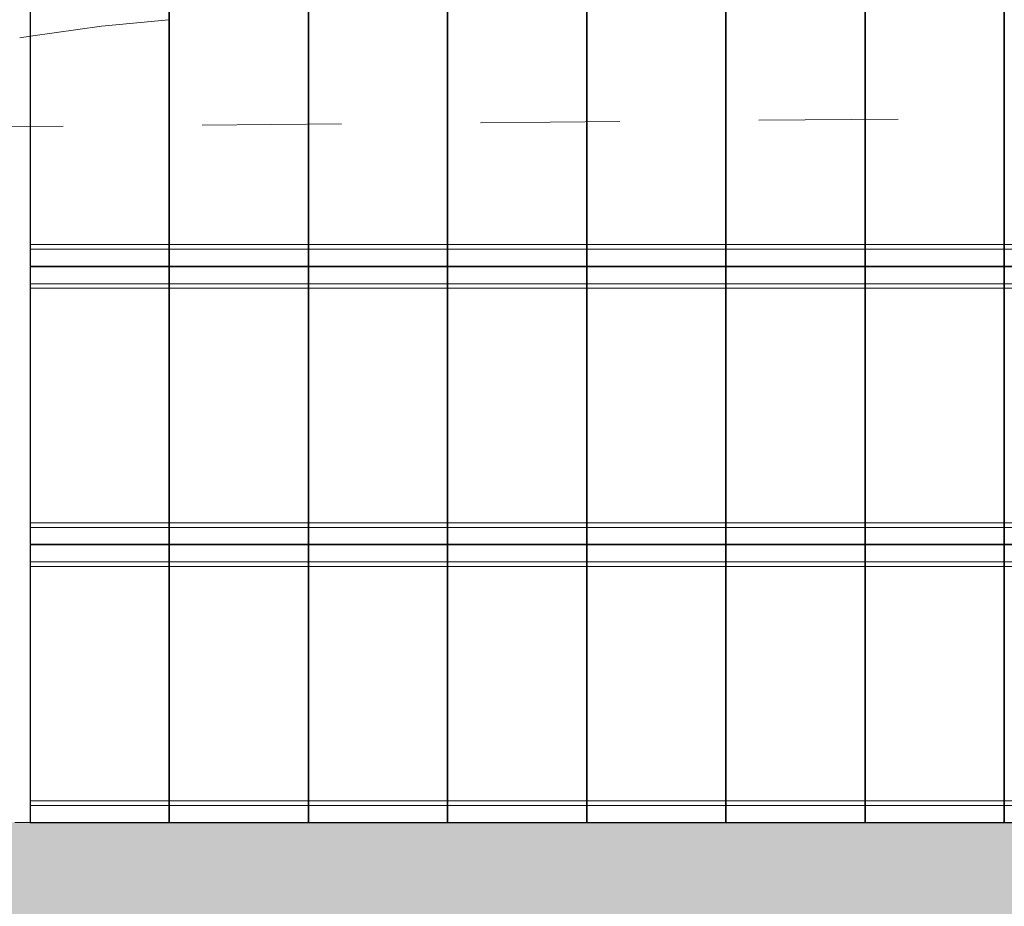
# Model space of a CAD drawing. Header units: metres. Extents: x -373759 to -373409, y 810976 to 811228.
# Tile 6 of 153: x -373684.46 to -373677.38, y 811109.28 to 811115.66. Entities that reach past the tile are written whole.
import ezdxf

# ---------------------------------------------------------------- set-up
doc = ezdxf.new("R2010")
doc.units = ezdxf.units.M
doc.header["$XCLIPFRAME"] = 2
doc.linetypes.add('TRAÇO 1mm', pattern=[2, 1, -1])
for name, color, linetype, lineweight, true_color in [('A-DETL', 7, 'Continuous', 5, 0x00a600), ('BASE ALAMEDA JULIO MULLER 1_explodidoR01_dwg', 7, 'Continuous', 5, 0x767676), ('Curva_Intermediária', 7, 'Continuous', 9, 0x656565)]:
    doc.layers.add(name, color=color, linetype=linetype, lineweight=lineweight, true_color=true_color)
for name, color, linetype, lineweight in [('A-FLOR', 7, 'Continuous', 5), ('A-FLOR-PATT', 7, 'Continuous', 5), ('A-GENM', 7, 'Continuous', 5)]:
    doc.layers.add(name, color=color, linetype=linetype, lineweight=lineweight)
picture_1 = doc.add_image_def('image1.jpg', size_in_pixel=(999, 584))

# ---------------------------------------------------------------- blocks, each defined once
blk = doc.blocks.new('BASE ALAMEDA JULIO MULLER 1_explodidoR01_dwg-478056-PISTA INFERIOR PARTE 1')
at = {"layer": 'Curva_Intermediária', "color": 9, "lineweight": 5, "true_color": 0xc0c0c0}
blk.add_line((-56439.3, 905960.4), (-56514.4, 905970.5), dxfattribs=at)
at = {"layer": 'Curva_Intermediária', "color": 9, "lineweight": 5, "true_color": 0xc0c0c0, "flags": 128}
blk.add_lwpolyline([(-55447.3, 905802.4), (-55926.5, 905891.2), (-56436.8, 905960)], dxfattribs=at)
blk = doc.blocks.new('_EST_ PLACA PISO ESTRUTURAL MEIO - _EST_ PLACA PISO ESTRUTURAL MEIO-3577490-PISTA INFERIOR PARTE 1')
at = {"layer": 'A-GENM', "color": 253, "true_color": 0xaaaaaa}
for p, q in [((-1000, 500), (-1000, -500)), ((-997.5, 500), (997.5, 500)), ((-875.8, 500), (-997.5, 500)), ((997.5, 497.5), (-997.5, 497.5)), ((-997.5, 497.5), (997.5, 497.5)), ((-997.5, 497.5), (-997.5, -497.5)), ((-997.5, 497.5), (-997.5, -497.5)), ((-997.5, -497.5), (-997.5, 497.5)), ((-997.5, 497.5), (-997.5, -497.5)), ((-842.5, 500), (-875.8, 500)), ((-875.8, 497.5), (-875.8, -497.5)), ((842.5, 500), (-842.5, 500)), ((-842.5, -497.5), (-842.5, 497.5)), ((875.8, 500), (842.5, 500)), ((842.5, 497.5), (842.5, -497.5)), ((997.5, 500), (875.8, 500)), ((875.8, 497.5), (875.8, -497.5)), ((997.5, -497.5), (997.5, 497.5)), ((997.5, 497.5), (997.5, -497.5)), ((997.5, 497.5), (997.5, -497.5)), ((997.5, 497.5), (997.5, -497.5)), ((1000, 500), (1000, -500)), ((997.5, -497.5), (-997.5, -497.5)), ((-997.5, -497.5), (997.5, -497.5)), ((-997.5, -500), (-875.8, -500)), ((997.5, -500), (-997.5, -500)), ((-875.8, -500), (-842.5, -500)), ((-842.5, -500), (842.5, -500)), ((842.5, -500), (875.8, -500)), ((875.8, -500), (997.5, -500))]:
    blk.add_line(p, q, dxfattribs=at)
blk = doc.blocks.new('_EST_ PLACA PISO ESTRUTURAL MEIO - _EST_ PLACA PISO ESTRUTURAL MEIO-V3-PISTA INFERIOR PARTE 1')
at = {"layer": 'A-GENM', "color": 253, "true_color": 0xaaaaaa}
for p, q in [((-1000, 500), (-1000, -500)), ((-997.5, 500), (997.5, 500)), ((-875.8, 500), (-997.5, 500)), ((997.5, 497.5), (-997.5, 497.5)), ((-997.5, 497.5), (997.5, 497.5)), ((-997.5, 497.5), (-997.5, -497.5)), ((-997.5, 497.5), (-997.5, -497.5)), ((-997.5, -497.5), (-997.5, 497.5)), ((-997.5, 497.5), (-997.5, -497.5)), ((-842.5, 500), (-875.8, 500)), ((-875.8, 497.5), (-875.8, -497.5)), ((842.5, 500), (-842.5, 500)), ((-842.5, -497.5), (-842.5, 497.5)), ((875.8, 500), (842.5, 500)), ((842.5, 497.5), (842.5, -497.5)), ((997.5, 500), (875.8, 500)), ((875.8, 497.5), (875.8, -497.5)), ((997.5, -497.5), (997.5, 497.5)), ((997.5, 497.5), (997.5, -497.5)), ((997.5, 497.5), (997.5, -497.5)), ((997.5, 497.5), (997.5, -497.5)), ((1000, 500), (1000, -500)), ((997.5, -497.5), (-997.5, -497.5)), ((-997.5, -497.5), (997.5, -497.5)), ((-997.5, -500), (-875.8, -500)), ((997.5, -500), (-997.5, -500)), ((-875.8, -500), (-842.5, -500)), ((-842.5, -500), (842.5, -500)), ((842.5, -500), (875.8, -500)), ((875.8, -500), (997.5, -500))]:
    blk.add_line(p, q, dxfattribs=at)
blk = doc.blocks.new('_EST_ PLACA PISO ESTRUTURAL MEIO - _EST_ PLACA PISO ESTRUTURAL MEIO-V4-PISTA INFERIOR PARTE 1')
at = {"layer": 'A-GENM', "color": 253, "true_color": 0xaaaaaa}
for p, q in [((-1000, 500), (-1000, -500)), ((-997.5, 500), (997.5, 500)), ((-875.8, 500), (-997.5, 500)), ((997.5, 497.5), (-997.5, 497.5)), ((-997.5, 497.5), (997.5, 497.5)), ((-997.5, 497.5), (-997.5, -497.5)), ((-997.5, 497.5), (-997.5, -497.5)), ((-997.5, -497.5), (-997.5, 497.5)), ((-997.5, 497.5), (-997.5, -497.5)), ((-842.5, 500), (-875.8, 500)), ((-875.8, 497.5), (-875.8, -497.5)), ((842.5, 500), (-842.5, 500)), ((-842.5, -497.5), (-842.5, 497.5)), ((875.8, 500), (842.5, 500)), ((842.5, 497.5), (842.5, -497.5)), ((997.5, 500), (875.8, 500)), ((875.8, 497.5), (875.8, -497.5)), ((997.5, -497.5), (997.5, 497.5)), ((997.5, 497.5), (997.5, -497.5)), ((997.5, 497.5), (997.5, -497.5)), ((997.5, 497.5), (997.5, -497.5)), ((1000, 500), (1000, -500)), ((997.5, -497.5), (-997.5, -497.5)), ((-997.5, -497.5), (997.5, -497.5)), ((-997.5, -500), (-875.8, -500)), ((997.5, -500), (-997.5, -500)), ((-875.8, -500), (-842.5, -500)), ((-842.5, -500), (842.5, -500)), ((842.5, -500), (875.8, -500)), ((875.8, -500), (997.5, -500))]:
    blk.add_line(p, q, dxfattribs=at)
blk = doc.blocks.new('_EST_ PLACA PISO ESTRUTURAL MEIO - _EST_ PLACA PISO ESTRUTURAL MEIO-V5-PISTA INFERIOR PARTE 1')
at = {"layer": 'A-GENM', "color": 253, "true_color": 0xaaaaaa}
for p, q in [((-1000, 500), (-1000, -500)), ((-997.5, 500), (997.5, 500)), ((-875.8, 500), (-997.5, 500)), ((997.5, 497.5), (-997.5, 497.5)), ((-997.5, 497.5), (997.5, 497.5)), ((-997.5, 497.5), (-997.5, -497.5)), ((-997.5, 497.5), (-997.5, -497.5)), ((-997.5, -497.5), (-997.5, 497.5)), ((-997.5, 497.5), (-997.5, -497.5)), ((-842.5, 500), (-875.8, 500)), ((-875.8, 497.5), (-875.8, -497.5)), ((842.5, 500), (-842.5, 500)), ((-842.5, -497.5), (-842.5, 497.5)), ((875.8, 500), (842.5, 500)), ((842.5, 497.5), (842.5, -497.5)), ((997.5, 500), (875.8, 500)), ((875.8, 497.5), (875.8, -497.5)), ((997.5, -497.5), (997.5, 497.5)), ((997.5, 497.5), (997.5, -497.5)), ((997.5, 497.5), (997.5, -497.5)), ((997.5, 497.5), (997.5, -497.5)), ((1000, 500), (1000, -500)), ((997.5, -497.5), (-997.5, -497.5)), ((-997.5, -497.5), (997.5, -497.5)), ((-997.5, -500), (-875.8, -500)), ((997.5, -500), (-997.5, -500)), ((-875.8, -500), (-842.5, -500)), ((-842.5, -500), (842.5, -500)), ((842.5, -500), (875.8, -500)), ((875.8, -500), (997.5, -500))]:
    blk.add_line(p, q, dxfattribs=at)
blk = doc.blocks.new('_EST_ PLACA PISO ESTRUTURAL MEIO - _EST_ PLACA PISO ESTRUTURAL MEIO-V9-PISTA INFERIOR PARTE 1')
at = {"layer": 'A-GENM', "color": 253, "true_color": 0xaaaaaa}
for p, q in [((-1000, -500), (-1000, 500)), ((-997.5, 500), (997.5, 500)), ((-875.8, 500), (-997.5, 500)), ((997.5, 497.5), (-997.5, 497.5)), ((-997.5, 497.5), (997.5, 497.5)), ((-997.5, 497.5), (-997.5, -497.5)), ((-997.5, 497.5), (-997.5, -497.5)), ((-997.5, -497.5), (-997.5, 497.5)), ((-997.5, 497.5), (-997.5, -497.5)), ((-842.5, 500), (-875.8, 500)), ((-875.8, 497.5), (-875.8, -497.5)), ((842.5, 500), (-842.5, 500)), ((-842.5, -497.5), (-842.5, 497.5)), ((875.8, 500), (842.5, 500)), ((842.5, 497.5), (842.5, -497.5)), ((997.5, 500), (875.8, 500)), ((875.8, 497.5), (875.8, -497.5)), ((997.5, -497.5), (997.5, 497.5)), ((997.5, 497.5), (997.5, -497.5)), ((997.5, 497.5), (997.5, -497.5)), ((997.5, 497.5), (997.5, -497.5)), ((1000, -500), (1000, 500)), ((997.5, -497.5), (-997.5, -497.5)), ((-997.5, -497.5), (997.5, -497.5)), ((-997.5, -500), (-875.8, -500)), ((997.5, -500), (-997.5, -500)), ((-875.8, -500), (-842.5, -500)), ((-842.5, -500), (842.5, -500)), ((842.5, -500), (875.8, -500)), ((875.8, -500), (997.5, -500))]:
    blk.add_line(p, q, dxfattribs=at)
blk = doc.blocks.new('_EST_ PLACA PISO ESTRUTURAL MEIO - _EST_ PLACA PISO ESTRUTURAL MEIO-V10-PISTA INFERIOR PARTE 1')
at = {"layer": 'A-GENM', "color": 253, "true_color": 0xaaaaaa}
for p, q in [((-1000, -500), (-1000, 500)), ((-997.5, 500), (997.5, 500)), ((-875.8, 500), (-997.5, 500)), ((997.5, 497.5), (-997.5, 497.5)), ((-997.5, 497.5), (997.5, 497.5)), ((-997.5, 497.5), (-997.5, -497.5)), ((-997.5, 497.5), (-997.5, -497.5)), ((-997.5, -497.5), (-997.5, 497.5)), ((-997.5, 497.5), (-997.5, -497.5)), ((-842.5, 500), (-875.8, 500)), ((-875.8, 497.5), (-875.8, -497.5)), ((842.5, 500), (-842.5, 500)), ((-842.5, -497.5), (-842.5, 497.5)), ((875.8, 500), (842.5, 500)), ((842.5, 497.5), (842.5, -497.5)), ((997.5, 500), (875.8, 500)), ((875.8, 497.5), (875.8, -497.5)), ((997.5, -497.5), (997.5, 497.5)), ((997.5, 497.5), (997.5, -497.5)), ((997.5, 497.5), (997.5, -497.5)), ((997.5, 497.5), (997.5, -497.5)), ((1000, -500), (1000, 500)), ((997.5, -497.5), (-997.5, -497.5)), ((-997.5, -497.5), (997.5, -497.5)), ((-997.5, -500), (-875.8, -500)), ((997.5, -500), (-997.5, -500)), ((-875.8, -500), (-842.5, -500)), ((-842.5, -500), (842.5, -500)), ((842.5, -500), (875.8, -500)), ((875.8, -500), (997.5, -500))]:
    blk.add_line(p, q, dxfattribs=at)
blk = doc.blocks.new('_EST_ PLACA PISO ESTRUTURAL MEIO - _EST_ PLACA PISO ESTRUTURAL MEIO-V11-PISTA INFERIOR PARTE 1')
at = {"layer": 'A-GENM', "color": 253, "true_color": 0xaaaaaa}
for p, q in [((-1000, -500), (-1000, 500)), ((-997.5, 500), (997.5, 500)), ((-875.8, 500), (-997.5, 500)), ((997.5, 497.5), (-997.5, 497.5)), ((-997.5, 497.5), (997.5, 497.5)), ((-997.5, 497.5), (-997.5, -497.5)), ((-997.5, 497.5), (-997.5, -497.5)), ((-997.5, -497.5), (-997.5, 497.5)), ((-997.5, 497.5), (-997.5, -497.5)), ((-842.5, 500), (-875.8, 500)), ((-875.8, 497.5), (-875.8, -497.5)), ((842.5, 500), (-842.5, 500)), ((-842.5, -497.5), (-842.5, 497.5)), ((875.8, 500), (842.5, 500)), ((842.5, 497.5), (842.5, -497.5)), ((997.5, 500), (875.8, 500)), ((875.8, 497.5), (875.8, -497.5)), ((997.5, -497.5), (997.5, 497.5)), ((997.5, 497.5), (997.5, -497.5)), ((997.5, 497.5), (997.5, -497.5)), ((997.5, 497.5), (997.5, -497.5)), ((1000, -500), (1000, 500)), ((997.5, -497.5), (-997.5, -497.5)), ((-997.5, -497.5), (997.5, -497.5)), ((-997.5, -500), (-875.8, -500)), ((997.5, -500), (-997.5, -500)), ((-875.8, -500), (-842.5, -500)), ((-842.5, -500), (842.5, -500)), ((842.5, -500), (875.8, -500)), ((875.8, -500), (997.5, -500))]:
    blk.add_line(p, q, dxfattribs=at)
blk = doc.blocks.new('_EST_ PLACA PISO ESTRUTURAL MEIO - _EST_ PLACA PISO ESTRUTURAL MEIO-V12-PISTA INFERIOR PARTE 1')
at = {"layer": 'A-GENM', "color": 253, "true_color": 0xaaaaaa}
for p, q in [((-1000, -500), (-1000, 500)), ((-997.5, 500), (997.5, 500)), ((-875.8, 500), (-997.5, 500)), ((997.5, 497.5), (-997.5, 497.5)), ((-997.5, 497.5), (997.5, 497.5)), ((-997.5, 497.5), (-997.5, -497.5)), ((-997.5, 497.5), (-997.5, -497.5)), ((-997.5, -497.5), (-997.5, 497.5)), ((-997.5, 497.5), (-997.5, -497.5)), ((-842.5, 500), (-875.8, 500)), ((-875.8, 497.5), (-875.8, -497.5)), ((842.5, 500), (-842.5, 500)), ((-842.5, -497.5), (-842.5, 497.5)), ((875.8, 500), (842.5, 500)), ((842.5, 497.5), (842.5, -497.5)), ((997.5, 500), (875.8, 500)), ((875.8, 497.5), (875.8, -497.5)), ((997.5, -497.5), (997.5, 497.5)), ((997.5, 497.5), (997.5, -497.5)), ((997.5, 497.5), (997.5, -497.5)), ((997.5, 497.5), (997.5, -497.5)), ((1000, -500), (1000, 500)), ((997.5, -497.5), (-997.5, -497.5)), ((-997.5, -497.5), (997.5, -497.5)), ((-997.5, -500), (-875.8, -500)), ((997.5, -500), (-997.5, -500)), ((-875.8, -500), (-842.5, -500)), ((-842.5, -500), (842.5, -500)), ((842.5, -500), (875.8, -500)), ((875.8, -500), (997.5, -500))]:
    blk.add_line(p, q, dxfattribs=at)

msp = doc.modelspace()

# ---------------------------------------------------------------- hatches: boundary and pattern name
at = {"layer": 'A-FLOR-PATT', "true_color": 0xff9191}
msp.add_hatch(color=21, dxfattribs=at).paths.add_polyline_path([(-373473.0921, 811079.2022), (-373472.52, 811081.1186), (-373565.7693, 811108.9896), (-373566.2673, 811109.1319), (-373566.7686, 811109.2621), (-373567.2729, 811109.3802), (-373567.7799, 811109.486), (-373568.2893, 811109.5795), (-373568.8008, 811109.6606), (-373569.3142, 811109.7294), (-373569.829, 811109.7857), (-373570.3451, 811109.8295), (-373570.8621, 811109.8608), (-373571.3797, 811109.8796), (-373571.8975, 811109.8859), (-373707.604, 811109.8866), (-373707.9405, 811109.8929), (-373708.277, 811109.9118), (-373708.6127, 811109.9434), (-373708.9471, 811109.9875), (-373709.2795, 811110.0441), (-373709.6096, 811110.1131), (-373709.9825, 811110.2076), (-373710.2675, 811110.2902), (-373710.5812, 811110.3936), (-373710.8973, 811110.5112), (-373711.2091, 811110.6407), (-373711.5152, 811110.7814), (-373711.8164, 811110.9338), (-373712.1111, 811111.0971), (-373712.4459, 811111.3018), (-373712.6817, 811111.4565), (-373712.9568, 811111.6522), (-373713.2238, 811111.8577), (-373713.4832, 811112.0732), (-373713.7343, 811112.2983), (-373713.9769, 811112.5327), (-373714.2105, 811112.7759), (-373714.4348, 811113.0278), (-373714.6495, 811113.2878), (-373714.8543, 811113.5558), (-373715.0489, 811113.8312), (-373715.2721, 811114.1788), (-373715.4065, 811114.403), (-373715.569, 811114.6985), (-373715.7204, 811114.9999), (-373715.8603, 811115.3067), (-373715.9886, 811115.6186), (-373716.1052, 811115.9351), (-373716.2098, 811116.2557), (-373716.3023, 811116.58), (-373716.3826, 811116.9076), (-373716.4506, 811117.2379), (-373716.5061, 811117.5706), (-373716.5492, 811117.9051), (-373716.5815, 811118.2744), (-373716.6048, 811118.2745), (-373716.4874, 811155.5311), (-373718.4874, 811155.5311), (-373718.6028, 811118.9212), (-373718.5978, 811118.5529), (-373718.5805, 811118.185), (-373718.5508, 811117.8178), (-373718.5089, 811117.4518), (-373718.4547, 811117.0875), (-373718.3884, 811116.7252), (-373718.31, 811116.3652), (-373718.2196, 811116.0082), (-373718.1173, 811115.6543), (-373718.0031, 811115.3041), (-373717.8774, 811114.9579), (-373717.7401, 811114.6161), (-373717.5914, 811114.279), (-373717.4315, 811113.9472), (-373717.2606, 811113.6209), (-373717.0789, 811113.3005), (-373716.8866, 811112.9863), (-373716.6838, 811112.6788), (-373716.4709, 811112.3782), (-373716.248, 811112.085), (-373716.0154, 811111.7993), (-373715.7734, 811111.5216), (-373715.5222, 811111.2522), (-373715.2622, 811110.9913), (-373714.9851, 811110.7319), (-373714.7166, 811110.4964), (-373714.4317, 811110.2629), (-373714.1391, 811110.0391), (-373713.8393, 811109.8252), (-373713.5324, 811109.6215), (-373713.2188, 811109.4282), (-373712.899, 811109.2454), (-373712.5732, 811109.0735), (-373712.2419, 811108.9126), (-373711.9053, 811108.7629), (-373711.564, 811108.6245), (-373711.2181, 811108.4976), (-373710.8683, 811108.3824), (-373710.5147, 811108.279), (-373710.158, 811108.1874), (-373709.7983, 811108.1079), (-373709.4362, 811108.0404), (-373709.072, 811107.9851), (-373708.7062, 811107.942), (-373708.2768, 811107.9081), (-373707.9712, 811107.8927), (-373707.6029, 811107.8865), (-373571.8976, 811107.8859), (-373571.4281, 811107.8802), (-373570.9589, 811107.8631), (-373570.4902, 811107.8348), (-373570.0224, 811107.795), (-373569.5556, 811107.744), (-373569.0903, 811107.6817), (-373568.6266, 811107.6081), (-373568.1647, 811107.5233), (-373567.7051, 811107.4274), (-373567.248, 811107.3204), (-373566.7935, 811107.2024), (-373566.3421, 811107.0734), (-373476.303, 811080.1619)], flags=0)

# ---------------------------------------------------------------- linework, layer by layer
at = {"color": 6, "linetype": 'TRAÇO 1mm', "lineweight": 30}
msp.add_circle((-373669.8776, 811116.8841), 16.9117, dxfattribs=at)
at = {"layer": 'A-DETL', "color": 40, "linetype": 'TRAÇO 1mm', "lineweight": 20, "true_color": 0xf5c00a}
msp.add_line((-373695.1453, 811114.7962), (-373597.0347, 811115.6413), dxfattribs=at)
at = {"layer": 'A-FLOR'}
for p, q in [((-373684.3824, 811109.8864), (-373684.4929, 811109.8864)), ((-373683.3849, 811109.8864), (-373684.3799, 811109.8864)), ((-373682.3849, 811109.8864), (-373683.3799, 811109.8864)), ((-373681.3849, 811109.8864), (-373682.3799, 811109.8864)), ((-373680.3849, 811109.8864), (-373681.3799, 811109.8864)), ((-373679.3849, 811109.8864), (-373680.3799, 811109.8864)), ((-373678.3849, 811109.8864), (-373679.3799, 811109.8864)), ((-373677.3849, 811109.8864), (-373678.3799, 811109.8864))]:
    msp.add_line(p, q, dxfattribs=at)

# ---------------------------------------------------------------- block references
at = {"layer": 'A-GENM', "color": 253, "true_color": 0xaaaaaa}
for name, p, xscale, yscale, zscale, rotation in [('_EST_ PLACA PISO ESTRUTURAL MEIO - _EST_ PLACA PISO ESTRUTURAL MEIO-3577490-PISTA INFERIOR PARTE 1', (-373683.8824, 811114.884), 0.001000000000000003, 0.001000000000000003, 0.001000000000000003, 269.9997169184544), ('_EST_ PLACA PISO ESTRUTURAL MEIO - _EST_ PLACA PISO ESTRUTURAL MEIO-V3-PISTA INFERIOR PARTE 1', (-373682.8824, 811114.8839), 0.001000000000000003, 0.001000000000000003, 0.001000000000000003, 269.9997169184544), ('_EST_ PLACA PISO ESTRUTURAL MEIO - _EST_ PLACA PISO ESTRUTURAL MEIO-3577490-PISTA INFERIOR PARTE 1', (-373681.8824, 811114.8839), 0.001000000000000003, 0.001000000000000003, 0.001000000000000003, 269.9997169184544), ('_EST_ PLACA PISO ESTRUTURAL MEIO - _EST_ PLACA PISO ESTRUTURAL MEIO-V4-PISTA INFERIOR PARTE 1', (-373680.8824, 811114.8839), 0.001000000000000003, 0.001000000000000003, 0.001000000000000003, 269.9997169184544), ('_EST_ PLACA PISO ESTRUTURAL MEIO - _EST_ PLACA PISO ESTRUTURAL MEIO-V5-PISTA INFERIOR PARTE 1', (-373679.8824, 811114.8839), 0.001000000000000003, 0.001000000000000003, 0.001000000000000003, 269.9997169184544), ('_EST_ PLACA PISO ESTRUTURAL MEIO - _EST_ PLACA PISO ESTRUTURAL MEIO-V3-PISTA INFERIOR PARTE 1', (-373678.8824, 811114.8839), 0.001000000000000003, 0.001000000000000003, 0.001000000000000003, 269.9997169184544), ('_EST_ PLACA PISO ESTRUTURAL MEIO - _EST_ PLACA PISO ESTRUTURAL MEIO-3577490-PISTA INFERIOR PARTE 1', (-373677.8824, 811114.8839), 0.001000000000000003, 0.001000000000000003, 0.001000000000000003, 269.9997169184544), ('_EST_ PLACA PISO ESTRUTURAL MEIO - _EST_ PLACA PISO ESTRUTURAL MEIO-V4-PISTA INFERIOR PARTE 1', (-373676.8824, 811114.8839), 0.001000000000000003, 0.001000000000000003, 0.001000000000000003, 269.9997169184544), ('_EST_ PLACA PISO ESTRUTURAL MEIO - _EST_ PLACA PISO ESTRUTURAL MEIO-V9-PISTA INFERIOR PARTE 1', (-373683.8824, 811112.884), 0.001000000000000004, 0.001000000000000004, 0.001000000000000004, 89.999716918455), ('_EST_ PLACA PISO ESTRUTURAL MEIO - _EST_ PLACA PISO ESTRUTURAL MEIO-V10-PISTA INFERIOR PARTE 1', (-373682.8824, 811112.884), 0.001000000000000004, 0.001000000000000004, 0.001000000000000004, 89.999716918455), ('_EST_ PLACA PISO ESTRUTURAL MEIO - _EST_ PLACA PISO ESTRUTURAL MEIO-V9-PISTA INFERIOR PARTE 1', (-373681.8824, 811112.8839), 0.001000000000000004, 0.001000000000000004, 0.001000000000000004, 89.999716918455), ('_EST_ PLACA PISO ESTRUTURAL MEIO - _EST_ PLACA PISO ESTRUTURAL MEIO-V11-PISTA INFERIOR PARTE 1', (-373680.8824, 811112.8839), 0.001000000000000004, 0.001000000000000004, 0.001000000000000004, 89.999716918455), ('_EST_ PLACA PISO ESTRUTURAL MEIO - _EST_ PLACA PISO ESTRUTURAL MEIO-V12-PISTA INFERIOR PARTE 1', (-373679.8824, 811112.8839), 0.001000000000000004, 0.001000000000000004, 0.001000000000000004, 89.999716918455), ('_EST_ PLACA PISO ESTRUTURAL MEIO - _EST_ PLACA PISO ESTRUTURAL MEIO-V10-PISTA INFERIOR PARTE 1', (-373678.8824, 811112.8839), 0.001000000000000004, 0.001000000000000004, 0.001000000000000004, 89.999716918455), ('_EST_ PLACA PISO ESTRUTURAL MEIO - _EST_ PLACA PISO ESTRUTURAL MEIO-V9-PISTA INFERIOR PARTE 1', (-373677.8824, 811112.8839), 0.001000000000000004, 0.001000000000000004, 0.001000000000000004, 89.999716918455), ('_EST_ PLACA PISO ESTRUTURAL MEIO - _EST_ PLACA PISO ESTRUTURAL MEIO-V11-PISTA INFERIOR PARTE 1', (-373676.8824, 811112.8839), 0.001000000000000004, 0.001000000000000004, 0.001000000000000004, 89.999716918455), ('_EST_ PLACA PISO ESTRUTURAL MEIO - _EST_ PLACA PISO ESTRUTURAL MEIO-3577490-PISTA INFERIOR PARTE 1', (-373683.8824, 811110.884), 0.001000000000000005, 0.001000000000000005, 0.001000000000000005, 269.9997169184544), ('_EST_ PLACA PISO ESTRUTURAL MEIO - _EST_ PLACA PISO ESTRUTURAL MEIO-V3-PISTA INFERIOR PARTE 1', (-373682.8824, 811110.884), 0.001000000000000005, 0.001000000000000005, 0.001000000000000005, 269.9997169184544), ('_EST_ PLACA PISO ESTRUTURAL MEIO - _EST_ PLACA PISO ESTRUTURAL MEIO-3577490-PISTA INFERIOR PARTE 1', (-373681.8824, 811110.8839), 0.001000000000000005, 0.001000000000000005, 0.001000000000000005, 269.9997169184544), ('_EST_ PLACA PISO ESTRUTURAL MEIO - _EST_ PLACA PISO ESTRUTURAL MEIO-V4-PISTA INFERIOR PARTE 1', (-373680.8824, 811110.8839), 0.001000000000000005, 0.001000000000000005, 0.001000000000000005, 269.9997169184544), ('_EST_ PLACA PISO ESTRUTURAL MEIO - _EST_ PLACA PISO ESTRUTURAL MEIO-V5-PISTA INFERIOR PARTE 1', (-373679.8824, 811110.8839), 0.001000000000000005, 0.001000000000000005, 0.001000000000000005, 269.9997169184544), ('_EST_ PLACA PISO ESTRUTURAL MEIO - _EST_ PLACA PISO ESTRUTURAL MEIO-V3-PISTA INFERIOR PARTE 1', (-373678.8824, 811110.8839), 0.001000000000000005, 0.001000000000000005, 0.001000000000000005, 269.9997169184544), ('_EST_ PLACA PISO ESTRUTURAL MEIO - _EST_ PLACA PISO ESTRUTURAL MEIO-3577490-PISTA INFERIOR PARTE 1', (-373677.8824, 811110.8839), 0.001000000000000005, 0.001000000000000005, 0.001000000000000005, 269.9997169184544), ('_EST_ PLACA PISO ESTRUTURAL MEIO - _EST_ PLACA PISO ESTRUTURAL MEIO-V4-PISTA INFERIOR PARTE 1', (-373676.8824, 811110.8839), 0.001000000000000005, 0.001000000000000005, 0.001000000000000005, 269.9997169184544)]:
    msp.add_blockref(name, p, dxfattribs=dict(at, xscale=xscale, yscale=yscale, zscale=zscale, rotation=rotation))
at = {"layer": 'BASE ALAMEDA JULIO MULLER 1_explodidoR01_dwg', "color": 9, "true_color": 0xc0c0c0, "xscale": 0.0009999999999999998, "yscale": 0.0009999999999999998, "zscale": 0.0009999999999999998, "rotation": 15.8306522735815}
msp.add_blockref('BASE ALAMEDA JULIO MULLER 1_explodidoR01_dwg-478056-PISTA INFERIOR PARTE 1', (-373382.9422, 810259.3357), dxfattribs=at)

# ---------------------------------------------------------------- pictures from other files: only their frames are drawn
image = msp.add_image(picture_1, insert=(-373760.7975, 810990.6628), size_in_units=(351.8083, 205.6617))
image.set_boundary_path([(4.5384, 95.0127), (998.5, 423.3533)])
image.dxf.flags = 15

doc.saveas('drawing.dxf')
